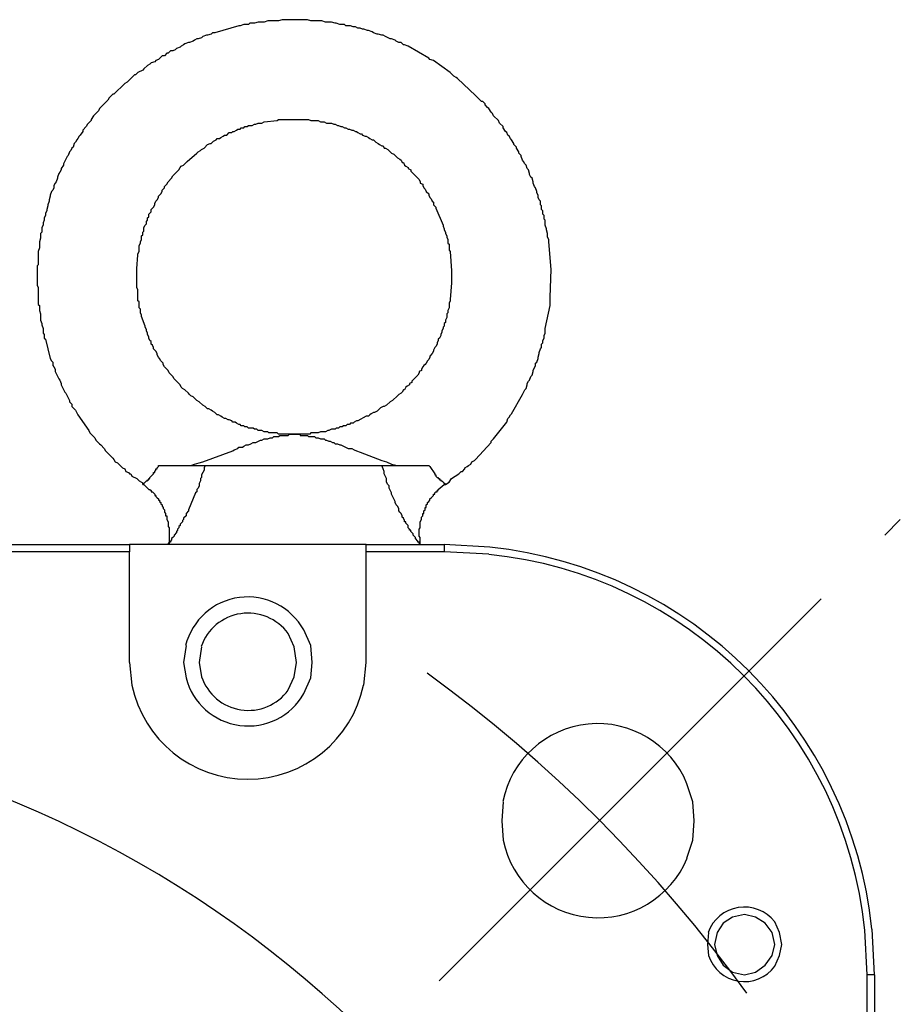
# Model space of a CAD drawing. Header units: millimetres. Extents: x 32176 to 34219, y 9943 to 11279.
# Tile 33 of 59: x 32510 to 32541, y 10368 to 10402. Entities that reach past the tile are written whole.
import ezdxf

# ---------------------------------------------------------------- set-up
doc = ezdxf.new("R2010")
doc.units = ezdxf.units.MM
doc.linetypes.add('CENTER2', pattern=[28.575, 19.05, -3.175, 3.175, -3.175])
doc.layers.add('Center', color=1, linetype='CENTER2')
doc.layers.add('Z_entity', color=7, linetype='Continuous')

msp = doc.modelspace()

# ---------------------------------------------------------------- linework, layer by layer
at = {"layer": 'Center'}
msp.add_line((32524.37, 10368.441), (32540.625, 10384.713), dxfattribs=at)
msp.add_arc((32494.28, 10338.355), 50.551, 35.9242, 54.078, dxfattribs=at)
at = {"layer": 'Z_entity', "color": 7}
for p, q in [((32517.303, 10402.126), (32516.456, 10401.872)), ((32517.345, 10402.126), (32517.303, 10402.126)), ((32517.472, 10402.169), (32517.345, 10402.126)), ((32517.642, 10402.169), (32517.472, 10402.169)), ((32517.684, 10402.211), (32517.642, 10402.169)), ((32517.853, 10402.211), (32517.684, 10402.211)), ((32517.981, 10402.253), (32517.853, 10402.211)), ((32518.192, 10402.253), (32517.981, 10402.253)), ((32518.319, 10402.296), (32518.192, 10402.253)), ((32518.701, 10402.296), (32518.319, 10402.296)), ((32518.828, 10402.338), (32518.701, 10402.296)), ((32519.717, 10402.338), (32518.828, 10402.338)), ((32519.844, 10402.296), (32519.717, 10402.338)), ((32520.226, 10402.296), (32519.844, 10402.296)), ((32520.353, 10402.253), (32520.226, 10402.296)), ((32520.565, 10402.253), (32520.353, 10402.253)), ((32520.692, 10402.211), (32520.565, 10402.253)), ((32520.734, 10402.211), (32520.692, 10402.211)), ((32520.861, 10402.169), (32520.734, 10402.211)), ((32521.03, 10402.169), (32520.861, 10402.169)), ((32521.073, 10402.126), (32521.03, 10402.169)), ((32521.242, 10402.126), (32521.073, 10402.126)), ((32521.327, 10402.084), (32521.242, 10402.126)), ((32521.412, 10402.084), (32521.327, 10402.084)), ((32521.496, 10402.041), (32521.412, 10402.084)), ((32516.032, 10401.745), (32515.99, 10401.703)), ((32516.159, 10401.787), (32516.032, 10401.745)), ((32516.201, 10401.787), (32516.159, 10401.787)), ((32516.329, 10401.83), (32516.201, 10401.787)), ((32516.371, 10401.872), (32516.329, 10401.83)), ((32516.456, 10401.872), (32516.371, 10401.872)), ((32521.581, 10402.041), (32521.496, 10402.041)), ((32521.666, 10401.999), (32521.581, 10402.041)), ((32521.708, 10401.999), (32521.666, 10401.999)), ((32521.835, 10401.957), (32521.708, 10401.999)), ((32521.878, 10401.957), (32521.835, 10401.957)), ((32522.005, 10401.914), (32521.878, 10401.957)), ((32522.047, 10401.872), (32522.005, 10401.914)), ((32522.174, 10401.83), (32522.047, 10401.872)), ((32522.217, 10401.83), (32522.174, 10401.83)), ((32522.344, 10401.787), (32522.217, 10401.83)), ((32522.386, 10401.787), (32522.344, 10401.787)), ((32522.471, 10401.745), (32522.386, 10401.787)), ((32522.64, 10401.66), (32522.471, 10401.745)), ((32515.27, 10401.406), (32515.227, 10401.364)), ((32515.354, 10401.448), (32515.27, 10401.406)), ((32515.397, 10401.491), (32515.354, 10401.448)), ((32515.524, 10401.533), (32515.397, 10401.491)), ((32515.566, 10401.533), (32515.524, 10401.533)), ((32515.693, 10401.576), (32515.566, 10401.533)), ((32515.735, 10401.618), (32515.693, 10401.576)), ((32515.82, 10401.66), (32515.735, 10401.618)), ((32515.863, 10401.66), (32515.82, 10401.66)), ((32515.99, 10401.703), (32515.863, 10401.66)), ((32522.683, 10401.66), (32522.64, 10401.66)), ((32522.81, 10401.618), (32522.683, 10401.66)), ((32522.852, 10401.576), (32522.81, 10401.618)), ((32522.937, 10401.533), (32522.852, 10401.576)), ((32523.021, 10401.533), (32522.937, 10401.533)), ((32523.106, 10401.448), (32523.021, 10401.533)), ((32523.148, 10401.448), (32523.106, 10401.448)), ((32523.276, 10401.406), (32523.148, 10401.448)), ((32523.996, 10400.982), (32523.276, 10401.406)), ((32514.592, 10401.067), (32514.465, 10400.94)), ((32514.676, 10401.067), (32514.592, 10401.067)), ((32514.761, 10401.152), (32514.676, 10401.067)), ((32514.804, 10401.152), (32514.761, 10401.152)), ((32514.888, 10401.237), (32514.804, 10401.152)), ((32514.973, 10401.237), (32514.888, 10401.237)), ((32515.058, 10401.279), (32514.973, 10401.237)), ((32515.1, 10401.321), (32515.058, 10401.279)), ((32515.227, 10401.364), (32515.1, 10401.321)), ((32514.083, 10400.728), (32513.956, 10400.601)), ((32514.168, 10400.771), (32514.083, 10400.728)), ((32514.211, 10400.813), (32514.168, 10400.771)), ((32514.338, 10400.855), (32514.211, 10400.813)), ((32514.38, 10400.898), (32514.338, 10400.855)), ((32514.465, 10400.94), (32514.38, 10400.898)), ((32524.038, 10400.94), (32523.996, 10400.982)), ((32524.165, 10400.898), (32524.038, 10400.94)), ((32524.758, 10400.474), (32524.165, 10400.898)), ((32513.617, 10400.389), (32513.533, 10400.305)), ((32513.66, 10400.389), (32513.617, 10400.389)), ((32513.745, 10400.474), (32513.66, 10400.389)), ((32513.914, 10400.559), (32513.745, 10400.474)), ((32513.956, 10400.601), (32513.914, 10400.559)), ((32524.885, 10400.347), (32524.758, 10400.474)), ((32524.97, 10400.305), (32524.885, 10400.347)), ((32513.279, 10400.093), (32512.897, 10399.712)), ((32513.363, 10400.135), (32513.279, 10400.093)), ((32513.49, 10400.262), (32513.363, 10400.135)), ((32513.533, 10400.305), (32513.49, 10400.262)), ((32525.012, 10400.262), (32524.97, 10400.305)), ((32525.648, 10399.669), (32525.012, 10400.262)), ((32512.855, 10399.712), (32512.728, 10399.585)), ((32512.897, 10399.712), (32512.855, 10399.712)), ((32525.86, 10399.458), (32525.648, 10399.669)), ((32512.686, 10399.5), (32512.389, 10399.203)), ((32512.728, 10399.585), (32512.686, 10399.5)), ((32525.902, 10399.458), (32525.86, 10399.458)), ((32525.987, 10399.373), (32525.902, 10399.458)), ((32525.987, 10399.33), (32525.987, 10399.373)), ((32526.071, 10399.246), (32525.987, 10399.33)), ((32512.177, 10398.949), (32512.093, 10398.822)), ((32512.347, 10399.119), (32512.177, 10398.949)), ((32512.389, 10399.203), (32512.347, 10399.119)), ((32526.114, 10399.203), (32526.071, 10399.246)), ((32526.198, 10399.076), (32526.114, 10399.203)), ((32526.241, 10399.034), (32526.198, 10399.076)), ((32526.283, 10398.949), (32526.241, 10399.034)), ((32526.453, 10398.78), (32526.283, 10398.949)), ((32511.965, 10398.653), (32511.923, 10398.568)), ((32512.093, 10398.78), (32511.965, 10398.653)), ((32512.093, 10398.822), (32512.093, 10398.78)), ((32517.599, 10398.568), (32517.642, 10398.61)), ((32517.642, 10398.61), (32517.769, 10398.61)), ((32517.769, 10398.61), (32517.853, 10398.653)), ((32517.853, 10398.653), (32517.896, 10398.653)), ((32517.896, 10398.653), (32517.981, 10398.695)), ((32517.981, 10398.695), (32518.108, 10398.695)), ((32518.108, 10398.695), (32518.192, 10398.737)), ((32518.192, 10398.737), (32518.658, 10398.78)), ((32518.658, 10398.78), (32518.701, 10398.822)), ((32518.701, 10398.822), (32518.785, 10398.822)), ((32518.785, 10398.822), (32519.294, 10398.822)), ((32519.294, 10398.822), (32519.76, 10398.822)), ((32519.76, 10398.822), (32519.844, 10398.78)), ((32519.844, 10398.78), (32520.099, 10398.78)), ((32520.099, 10398.78), (32520.183, 10398.737)), ((32520.183, 10398.737), (32520.31, 10398.737)), ((32520.31, 10398.737), (32520.395, 10398.695)), ((32520.395, 10398.695), (32520.565, 10398.695)), ((32520.565, 10398.695), (32520.649, 10398.653)), ((32520.649, 10398.653), (32520.692, 10398.653)), ((32520.692, 10398.653), (32520.776, 10398.61)), ((32520.776, 10398.61), (32520.819, 10398.61)), ((32520.819, 10398.61), (32520.903, 10398.568)), ((32526.495, 10398.695), (32526.453, 10398.78)), ((32526.622, 10398.568), (32526.495, 10398.695)), ((32511.711, 10398.271), (32511.669, 10398.229)), ((32511.796, 10398.399), (32511.711, 10398.271)), ((32511.923, 10398.568), (32511.796, 10398.441)), ((32511.796, 10398.441), (32511.796, 10398.399)), ((32516.752, 10398.229), (32516.794, 10398.271)), ((32516.794, 10398.271), (32516.879, 10398.271)), ((32516.879, 10398.271), (32516.964, 10398.356)), ((32516.964, 10398.356), (32517.049, 10398.356)), ((32517.049, 10398.356), (32517.091, 10398.399)), ((32517.091, 10398.399), (32517.133, 10398.399)), ((32517.133, 10398.399), (32517.218, 10398.441)), ((32517.218, 10398.441), (32517.26, 10398.483)), ((32517.26, 10398.483), (32517.345, 10398.483)), ((32517.345, 10398.483), (32517.388, 10398.526)), ((32517.388, 10398.526), (32517.472, 10398.526)), ((32517.472, 10398.526), (32517.515, 10398.568)), ((32517.515, 10398.568), (32517.599, 10398.568)), ((32520.903, 10398.568), (32520.946, 10398.568)), ((32520.946, 10398.568), (32521.03, 10398.526)), ((32521.03, 10398.526), (32521.073, 10398.526)), ((32521.073, 10398.526), (32521.158, 10398.483)), ((32521.158, 10398.483), (32521.2, 10398.483)), ((32521.2, 10398.483), (32521.285, 10398.441)), ((32521.285, 10398.441), (32521.327, 10398.441)), ((32521.327, 10398.441), (32521.412, 10398.399)), ((32521.412, 10398.399), (32521.454, 10398.399)), ((32521.454, 10398.399), (32521.496, 10398.356)), ((32521.496, 10398.356), (32521.581, 10398.314)), ((32521.581, 10398.314), (32521.624, 10398.314)), ((32521.624, 10398.314), (32521.666, 10398.271)), ((32521.666, 10398.271), (32521.751, 10398.229)), ((32526.622, 10398.526), (32526.622, 10398.568)), ((32526.707, 10398.399), (32526.622, 10398.526)), ((32526.749, 10398.356), (32526.707, 10398.399)), ((32526.791, 10398.271), (32526.749, 10398.356)), ((32526.834, 10398.229), (32526.791, 10398.271)), ((32511.499, 10397.975), (32511.457, 10397.848)), ((32511.542, 10398.017), (32511.499, 10397.975)), ((32511.584, 10398.102), (32511.542, 10398.017)), ((32511.627, 10398.144), (32511.584, 10398.102)), ((32511.669, 10398.229), (32511.627, 10398.144)), ((32516.074, 10397.805), (32516.201, 10397.933)), ((32516.201, 10397.933), (32516.286, 10397.975)), ((32516.286, 10397.975), (32516.329, 10397.975)), ((32516.329, 10397.975), (32516.413, 10398.06)), ((32516.413, 10398.06), (32516.498, 10398.102)), ((32516.498, 10398.102), (32516.54, 10398.144)), ((32516.54, 10398.144), (32516.625, 10398.144)), ((32516.625, 10398.144), (32516.667, 10398.187)), ((32516.667, 10398.187), (32516.752, 10398.229)), ((32521.751, 10398.229), (32521.793, 10398.229)), ((32521.793, 10398.229), (32521.878, 10398.187)), ((32521.878, 10398.187), (32521.92, 10398.144)), ((32521.92, 10398.144), (32522.005, 10398.102)), ((32522.005, 10398.102), (32522.047, 10398.102)), ((32522.047, 10398.102), (32522.132, 10398.017)), ((32522.132, 10398.017), (32522.217, 10397.975)), ((32522.217, 10397.975), (32522.259, 10397.933)), ((32522.259, 10397.933), (32522.344, 10397.89)), ((32526.876, 10398.144), (32526.834, 10398.229)), ((32526.919, 10398.102), (32526.876, 10398.144)), ((32527.003, 10397.975), (32526.919, 10398.102)), ((32527.003, 10397.933), (32527.003, 10397.975)), ((32527.088, 10397.848), (32527.003, 10397.933)), ((32511.33, 10397.678), (32511.288, 10397.551)), ((32511.372, 10397.721), (32511.33, 10397.678)), ((32511.415, 10397.805), (32511.372, 10397.721)), ((32511.457, 10397.848), (32511.415, 10397.805)), ((32515.481, 10397.34), (32515.82, 10397.636)), ((32515.82, 10397.636), (32515.863, 10397.678)), ((32515.863, 10397.678), (32515.947, 10397.721)), ((32515.947, 10397.721), (32515.99, 10397.763)), ((32515.99, 10397.763), (32516.074, 10397.805)), ((32522.344, 10397.89), (32522.386, 10397.89)), ((32522.386, 10397.89), (32522.428, 10397.805)), ((32522.428, 10397.805), (32522.471, 10397.805)), ((32522.471, 10397.805), (32522.555, 10397.763)), ((32522.555, 10397.763), (32522.683, 10397.636)), ((32522.683, 10397.636), (32522.767, 10397.594)), ((32522.767, 10397.594), (32522.81, 10397.551)), ((32527.088, 10397.805), (32527.088, 10397.848)), ((32527.173, 10397.678), (32527.088, 10397.805)), ((32527.173, 10397.636), (32527.173, 10397.678)), ((32527.257, 10397.551), (32527.173, 10397.636)), ((32511.118, 10397.212), (32511.034, 10397.085)), ((32511.245, 10397.509), (32511.118, 10397.255)), ((32511.118, 10397.255), (32511.118, 10397.212)), ((32511.288, 10397.551), (32511.245, 10397.509)), ((32515.27, 10397.17), (32515.354, 10397.212)), ((32515.354, 10397.212), (32515.481, 10397.34)), ((32522.81, 10397.551), (32522.894, 10397.467)), ((32522.894, 10397.467), (32522.979, 10397.424)), ((32522.979, 10397.424), (32523.021, 10397.382)), ((32523.021, 10397.382), (32523.064, 10397.297)), ((32523.064, 10397.297), (32523.106, 10397.297)), ((32523.106, 10397.297), (32523.148, 10397.212)), ((32523.148, 10397.212), (32523.191, 10397.17)), ((32527.257, 10397.509), (32527.257, 10397.551)), ((32527.3, 10397.382), (32527.257, 10397.509)), ((32527.342, 10397.34), (32527.3, 10397.382)), ((32527.384, 10397.255), (32527.342, 10397.34)), ((32527.427, 10397.212), (32527.384, 10397.255)), ((32527.469, 10397.085), (32527.427, 10397.212)), ((32510.949, 10396.916), (32510.906, 10396.789)), ((32510.991, 10396.958), (32510.949, 10396.916)), ((32511.034, 10397.043), (32510.991, 10396.958)), ((32511.034, 10397.085), (32511.034, 10397.043)), ((32514.973, 10396.831), (32515.015, 10396.874)), ((32515.015, 10396.874), (32515.185, 10397.043)), ((32515.185, 10397.043), (32515.227, 10397.128)), ((32515.227, 10397.128), (32515.27, 10397.17)), ((32523.191, 10397.17), (32523.276, 10397.128)), ((32523.276, 10397.128), (32523.276, 10397.085)), ((32523.276, 10397.085), (32523.36, 10397.043)), ((32523.36, 10397.043), (32523.36, 10397.001)), ((32523.36, 10397.001), (32523.445, 10396.916)), ((32523.445, 10396.916), (32523.487, 10396.874)), ((32523.487, 10396.874), (32523.657, 10396.704)), ((32527.512, 10397.043), (32527.469, 10397.085)), ((32527.554, 10396.916), (32527.512, 10397.043)), ((32527.554, 10396.874), (32527.554, 10396.916)), ((32527.596, 10396.789), (32527.554, 10396.874)), ((32510.822, 10396.577), (32510.779, 10396.492)), ((32510.864, 10396.619), (32510.822, 10396.577)), ((32510.906, 10396.746), (32510.864, 10396.619)), ((32510.906, 10396.789), (32510.906, 10396.746)), ((32514.719, 10396.492), (32514.761, 10396.535)), ((32514.761, 10396.535), (32514.804, 10396.619)), ((32514.804, 10396.619), (32514.931, 10396.746)), ((32514.931, 10396.746), (32514.973, 10396.831)), ((32523.657, 10396.704), (32523.699, 10396.619)), ((32523.699, 10396.619), (32523.699, 10396.577)), ((32523.699, 10396.577), (32523.784, 10396.535)), ((32523.784, 10396.535), (32523.784, 10396.492)), ((32527.639, 10396.746), (32527.596, 10396.789)), ((32527.681, 10396.619), (32527.639, 10396.746)), ((32527.681, 10396.577), (32527.681, 10396.619)), ((32527.723, 10396.45), (32527.681, 10396.577)), ((32510.695, 10396.281), (32510.652, 10396.153)), ((32510.737, 10396.323), (32510.695, 10396.281)), ((32510.779, 10396.408), (32510.737, 10396.323)), ((32510.779, 10396.492), (32510.779, 10396.408)), ((32514.507, 10396.153), (32514.549, 10396.196)), ((32514.549, 10396.196), (32514.592, 10396.281)), ((32514.592, 10396.323), (32514.676, 10396.408)), ((32514.592, 10396.281), (32514.592, 10396.323)), ((32514.676, 10396.45), (32514.719, 10396.492)), ((32514.676, 10396.408), (32514.676, 10396.45)), ((32523.784, 10396.492), (32523.826, 10396.408)), ((32523.826, 10396.408), (32523.869, 10396.365)), ((32523.869, 10396.365), (32523.911, 10396.281)), ((32523.911, 10396.281), (32523.996, 10396.196)), ((32523.996, 10396.196), (32523.996, 10396.153)), ((32527.766, 10396.408), (32527.723, 10396.45)), ((32527.808, 10396.281), (32527.766, 10396.408)), ((32527.808, 10396.238), (32527.808, 10396.281)), ((32527.85, 10396.153), (32527.808, 10396.238)), ((32510.61, 10395.942), (32510.568, 10395.815)), ((32510.652, 10396.111), (32510.61, 10395.984)), ((32510.61, 10395.984), (32510.61, 10395.942)), ((32510.652, 10396.153), (32510.652, 10396.111)), ((32514.338, 10395.857), (32514.38, 10395.942)), ((32514.338, 10395.815), (32514.338, 10395.857)), ((32514.38, 10395.942), (32514.422, 10395.984)), ((32514.422, 10395.984), (32514.465, 10396.069)), ((32514.465, 10396.111), (32514.507, 10396.153)), ((32514.465, 10396.069), (32514.465, 10396.111)), ((32523.996, 10396.153), (32524.038, 10396.069)), ((32524.038, 10396.069), (32524.08, 10396.026)), ((32524.08, 10396.026), (32524.123, 10395.942)), ((32524.123, 10395.942), (32524.165, 10395.899)), ((32524.165, 10395.899), (32524.165, 10395.815)), ((32527.85, 10396.069), (32527.85, 10396.153)), ((32527.893, 10395.984), (32527.85, 10396.069)), ((32527.935, 10395.942), (32527.893, 10395.984)), ((32527.935, 10395.815), (32527.935, 10395.942)), ((32510.525, 10395.603), (32510.483, 10395.518)), ((32510.483, 10395.518), (32510.483, 10395.433)), ((32510.568, 10395.772), (32510.525, 10395.645)), ((32510.525, 10395.645), (32510.525, 10395.603)), ((32510.568, 10395.815), (32510.568, 10395.772)), ((32514.126, 10395.476), (32514.211, 10395.56)), ((32514.126, 10395.391), (32514.126, 10395.476)), ((32514.211, 10395.645), (32514.295, 10395.73)), ((32514.211, 10395.56), (32514.211, 10395.645)), ((32514.295, 10395.73), (32514.338, 10395.815)), ((32524.165, 10395.815), (32524.25, 10395.73)), ((32524.25, 10395.73), (32524.25, 10395.687)), ((32524.25, 10395.687), (32524.504, 10395.094)), ((32527.978, 10395.772), (32527.935, 10395.815)), ((32527.978, 10395.645), (32527.978, 10395.772)), ((32528.02, 10395.603), (32527.978, 10395.645)), ((32528.02, 10395.476), (32528.02, 10395.603)), ((32528.062, 10395.433), (32528.02, 10395.476)), ((32510.44, 10395.264), (32510.398, 10395.179)), ((32510.398, 10395.179), (32510.398, 10395.094)), ((32510.483, 10395.433), (32510.44, 10395.349)), ((32510.44, 10395.349), (32510.44, 10395.264)), ((32513.999, 10395.094), (32514.041, 10395.137)), ((32514.041, 10395.222), (32514.083, 10395.264)), ((32514.041, 10395.137), (32514.041, 10395.222)), ((32514.083, 10395.349), (32514.126, 10395.391)), ((32514.083, 10395.264), (32514.083, 10395.349)), ((32528.062, 10395.306), (32528.062, 10395.433)), ((32528.105, 10395.264), (32528.062, 10395.306)), ((32528.105, 10395.094), (32528.105, 10395.264)), ((32510.356, 10394.84), (32510.313, 10394.798)), ((32510.313, 10394.798), (32510.313, 10394.628)), ((32510.398, 10395.094), (32510.356, 10395.01)), ((32510.356, 10395.01), (32510.356, 10394.84)), ((32513.914, 10394.84), (32513.956, 10394.883)), ((32513.914, 10394.756), (32513.914, 10394.84)), ((32513.956, 10395.01), (32513.999, 10395.094)), ((32513.956, 10394.883), (32513.956, 10395.01)), ((32524.504, 10395.094), (32524.504, 10395.052)), ((32524.504, 10395.052), (32524.546, 10394.967)), ((32524.546, 10394.967), (32524.546, 10394.925)), ((32524.546, 10394.925), (32524.589, 10394.84)), ((32524.589, 10394.84), (32524.589, 10394.798)), ((32524.589, 10394.798), (32524.631, 10394.713)), ((32528.147, 10394.967), (32528.105, 10395.094)), ((32528.147, 10394.925), (32528.147, 10394.967)), ((32528.189, 10394.798), (32528.147, 10394.925)), ((32528.189, 10394.671), (32528.189, 10394.798)), ((32510.313, 10394.628), (32510.271, 10394.501)), ((32510.271, 10394.501), (32510.271, 10394.29)), ((32513.787, 10394.374), (32513.829, 10394.459)), ((32513.829, 10394.501), (32513.872, 10394.586)), ((32513.829, 10394.459), (32513.829, 10394.501)), ((32513.872, 10394.713), (32513.914, 10394.756)), ((32513.872, 10394.586), (32513.872, 10394.713)), ((32524.631, 10394.713), (32524.631, 10394.671)), ((32524.631, 10394.671), (32524.673, 10394.586)), ((32524.673, 10394.586), (32524.673, 10394.459)), ((32524.673, 10394.459), (32524.716, 10394.417)), ((32528.232, 10394.586), (32528.189, 10394.671)), ((32528.232, 10394.501), (32528.232, 10394.586)), ((32528.316, 10393.527), (32528.232, 10394.501)), ((32510.271, 10394.29), (32510.229, 10394.163)), ((32510.229, 10394.163), (32510.229, 10393.697)), ((32513.745, 10394.078), (32513.787, 10394.163)), ((32513.787, 10394.163), (32513.787, 10394.374)), ((32524.716, 10394.417), (32524.716, 10394.205)), ((32524.716, 10394.205), (32524.758, 10394.163)), ((32524.758, 10394.163), (32524.801, 10393.485)), ((32513.702, 10393.569), (32513.745, 10394.035)), ((32513.745, 10394.035), (32513.745, 10394.078)), ((32510.229, 10393.697), (32510.186, 10393.654)), ((32510.186, 10393.654), (32510.186, 10393.273)), ((32513.702, 10393.273), (32513.702, 10393.569)), ((32524.801, 10393.485), (32524.801, 10393.061)), ((32528.274, 10392.553), (32528.316, 10393.527)), ((32510.186, 10393.273), (32510.186, 10392.976)), ((32513.702, 10392.892), (32513.702, 10393.273)), ((32524.801, 10393.061), (32524.758, 10392.468)), ((32510.186, 10392.976), (32510.229, 10392.892)), ((32510.229, 10392.892), (32510.229, 10392.299)), ((32513.745, 10392.807), (32513.702, 10392.892)), ((32513.745, 10392.51), (32513.745, 10392.807)), ((32513.745, 10392.426), (32513.745, 10392.51)), ((32513.787, 10392.383), (32513.745, 10392.426)), ((32513.787, 10392.172), (32513.787, 10392.383)), ((32524.758, 10392.426), (32524.716, 10392.341)), ((32524.758, 10392.468), (32524.758, 10392.426)), ((32528.274, 10392.256), (32528.274, 10392.553)), ((32510.229, 10392.299), (32510.271, 10392.256)), ((32510.271, 10392.256), (32510.271, 10392.087)), ((32510.271, 10392.087), (32510.313, 10391.96)), ((32513.829, 10392.129), (32513.787, 10392.172)), ((32513.829, 10392.002), (32513.829, 10392.129)), ((32513.872, 10391.917), (32513.829, 10392.002)), ((32524.673, 10392.002), (32524.631, 10391.96)), ((32524.716, 10392.172), (32524.673, 10392.087)), ((32524.673, 10392.087), (32524.673, 10392.002)), ((32524.716, 10392.341), (32524.716, 10392.172)), ((32528.105, 10391.451), (32528.274, 10392.256)), ((32510.313, 10391.96), (32510.313, 10391.748)), ((32510.313, 10391.748), (32510.356, 10391.621)), ((32513.872, 10391.875), (32513.872, 10391.917)), ((32513.999, 10391.536), (32513.872, 10391.875)), ((32524.589, 10391.663), (32524.546, 10391.621)), ((32524.631, 10391.833), (32524.589, 10391.748)), ((32524.589, 10391.748), (32524.589, 10391.663)), ((32524.631, 10391.96), (32524.631, 10391.833)), ((32510.356, 10391.621), (32510.356, 10391.579)), ((32510.356, 10391.579), (32510.398, 10391.451)), ((32510.398, 10391.451), (32510.398, 10391.282)), ((32513.999, 10391.494), (32513.999, 10391.536)), ((32514.041, 10391.409), (32513.999, 10391.494)), ((32514.041, 10391.367), (32514.041, 10391.409)), ((32514.083, 10391.282), (32514.041, 10391.367)), ((32524.462, 10391.324), (32524.419, 10391.24)), ((32524.504, 10391.451), (32524.462, 10391.367)), ((32524.462, 10391.367), (32524.462, 10391.324)), ((32524.546, 10391.536), (32524.504, 10391.494)), ((32524.504, 10391.494), (32524.504, 10391.451)), ((32524.546, 10391.621), (32524.546, 10391.536)), ((32528.105, 10391.282), (32528.105, 10391.451)), ((32510.398, 10391.282), (32510.44, 10391.24)), ((32510.44, 10391.24), (32510.44, 10391.113)), ((32510.44, 10391.113), (32510.483, 10391.07)), ((32510.483, 10391.07), (32510.652, 10390.392)), ((32514.083, 10391.24), (32514.083, 10391.282)), ((32514.126, 10391.155), (32514.083, 10391.24)), ((32514.126, 10391.113), (32514.126, 10391.155)), ((32514.168, 10391.028), (32514.126, 10391.113)), ((32514.211, 10390.986), (32514.168, 10391.028)), ((32514.211, 10390.901), (32514.211, 10390.986)), ((32524.335, 10391.028), (32524.292, 10390.943)), ((32524.377, 10391.113), (32524.335, 10391.07)), ((32524.335, 10391.07), (32524.335, 10391.028)), ((32524.419, 10391.197), (32524.377, 10391.113)), ((32524.419, 10391.24), (32524.419, 10391.197)), ((32528.02, 10391.028), (32528.062, 10391.113)), ((32528.02, 10390.943), (32528.02, 10391.028)), ((32528.062, 10391.197), (32528.105, 10391.282)), ((32528.062, 10391.113), (32528.062, 10391.197)), ((32514.253, 10390.858), (32514.211, 10390.901)), ((32514.295, 10390.774), (32514.253, 10390.858)), ((32514.295, 10390.731), (32514.295, 10390.774)), ((32514.38, 10390.647), (32514.295, 10390.731)), ((32514.422, 10390.562), (32514.38, 10390.647)), ((32524.165, 10390.647), (32524.123, 10390.562)), ((32524.207, 10390.774), (32524.165, 10390.689)), ((32524.165, 10390.689), (32524.165, 10390.647)), ((32524.25, 10390.816), (32524.207, 10390.774)), ((32524.292, 10390.901), (32524.25, 10390.816)), ((32524.292, 10390.943), (32524.292, 10390.901)), ((32527.893, 10390.604), (32527.935, 10390.731)), ((32527.935, 10390.731), (32527.978, 10390.774)), ((32527.978, 10390.901), (32528.02, 10390.943)), ((32527.978, 10390.774), (32527.978, 10390.901)), ((32510.652, 10390.392), (32510.695, 10390.308)), ((32510.695, 10390.308), (32510.737, 10390.265)), ((32510.737, 10390.265), (32510.737, 10390.138)), ((32514.422, 10390.52), (32514.422, 10390.562)), ((32514.465, 10390.435), (32514.422, 10390.52)), ((32514.507, 10390.392), (32514.465, 10390.435)), ((32514.549, 10390.308), (32514.507, 10390.392)), ((32514.634, 10390.223), (32514.549, 10390.308)), ((32523.953, 10390.308), (32523.911, 10390.223)), ((32523.996, 10390.35), (32523.953, 10390.308)), ((32524.038, 10390.435), (32523.996, 10390.35)), ((32524.123, 10390.562), (32524.038, 10390.477)), ((32524.038, 10390.477), (32524.038, 10390.435)), ((32527.766, 10390.223), (32527.808, 10390.265)), ((32527.808, 10390.265), (32527.85, 10390.392)), ((32527.85, 10390.435), (32527.893, 10390.562)), ((32527.85, 10390.392), (32527.85, 10390.435)), ((32527.893, 10390.562), (32527.893, 10390.604)), ((32510.737, 10390.138), (32510.779, 10390.096)), ((32510.779, 10390.096), (32510.822, 10390.011)), ((32510.822, 10390.011), (32510.822, 10389.927)), ((32510.822, 10389.927), (32510.949, 10389.672)), ((32514.634, 10390.181), (32514.634, 10390.223)), ((32514.676, 10390.096), (32514.634, 10390.181)), ((32514.804, 10389.969), (32514.676, 10390.096)), ((32514.846, 10389.884), (32514.804, 10389.969)), ((32523.742, 10389.969), (32523.657, 10389.927)), ((32523.657, 10389.927), (32523.657, 10389.884)), ((32523.784, 10390.096), (32523.742, 10390.011)), ((32523.742, 10390.011), (32523.742, 10389.969)), ((32523.826, 10390.138), (32523.784, 10390.096)), ((32523.869, 10390.181), (32523.826, 10390.138)), ((32523.911, 10390.223), (32523.869, 10390.181)), ((32527.639, 10389.799), (32527.681, 10389.927)), ((32527.681, 10389.969), (32527.766, 10390.138)), ((32527.681, 10389.927), (32527.681, 10389.969)), ((32527.766, 10390.138), (32527.766, 10390.223)), ((32510.949, 10389.672), (32510.991, 10389.63)), ((32510.991, 10389.63), (32511.034, 10389.503)), ((32514.973, 10389.757), (32514.846, 10389.884)), ((32515.015, 10389.672), (32514.973, 10389.757)), ((32515.227, 10389.461), (32515.015, 10389.672)), ((32523.487, 10389.672), (32523.403, 10389.588)), ((32523.403, 10389.588), (32523.403, 10389.545)), ((32523.53, 10389.715), (32523.487, 10389.672)), ((32523.614, 10389.799), (32523.53, 10389.715)), ((32523.657, 10389.884), (32523.614, 10389.799)), ((32527.469, 10389.503), (32527.512, 10389.588)), ((32527.512, 10389.588), (32527.554, 10389.63)), ((32527.554, 10389.63), (32527.596, 10389.757)), ((32527.596, 10389.757), (32527.639, 10389.799)), ((32511.034, 10389.503), (32511.034, 10389.461)), ((32511.034, 10389.461), (32511.161, 10389.206)), ((32515.27, 10389.376), (32515.227, 10389.461)), ((32515.312, 10389.333), (32515.27, 10389.376)), ((32515.397, 10389.291), (32515.312, 10389.333)), ((32515.524, 10389.164), (32515.397, 10389.291)), ((32523.106, 10389.291), (32523.064, 10389.206)), ((32523.148, 10389.291), (32523.106, 10389.291)), ((32523.191, 10389.376), (32523.148, 10389.291)), ((32523.233, 10389.418), (32523.191, 10389.376)), ((32523.318, 10389.461), (32523.233, 10389.418)), ((32523.403, 10389.545), (32523.318, 10389.503)), ((32523.318, 10389.503), (32523.318, 10389.461)), ((32527.3, 10389.122), (32527.384, 10389.291)), ((32527.384, 10389.291), (32527.427, 10389.333)), ((32527.427, 10389.333), (32527.469, 10389.461)), ((32527.469, 10389.461), (32527.469, 10389.503)), ((32511.161, 10389.206), (32511.203, 10389.164)), ((32511.203, 10389.164), (32511.33, 10388.91)), ((32511.33, 10388.91), (32511.33, 10388.868)), ((32515.566, 10389.122), (32515.524, 10389.164)), ((32515.608, 10389.079), (32515.566, 10389.122)), ((32515.693, 10389.037), (32515.608, 10389.079)), ((32515.82, 10388.91), (32515.693, 10389.037)), ((32515.905, 10388.868), (32515.82, 10388.91)), ((32522.725, 10388.91), (32522.64, 10388.868)), ((32522.894, 10389.079), (32522.725, 10388.91)), ((32522.937, 10389.122), (32522.894, 10389.079)), ((32523.021, 10389.164), (32522.937, 10389.122)), ((32523.064, 10389.206), (32523.021, 10389.164)), ((32526.919, 10388.444), (32527.3, 10389.122)), ((32511.33, 10388.868), (32511.415, 10388.783)), ((32511.415, 10388.783), (32511.415, 10388.698)), ((32511.415, 10388.698), (32511.542, 10388.571)), ((32511.542, 10388.571), (32511.627, 10388.402)), ((32516.032, 10388.74), (32515.905, 10388.868)), ((32516.117, 10388.698), (32516.032, 10388.74)), ((32516.159, 10388.656), (32516.117, 10388.698)), ((32516.201, 10388.613), (32516.159, 10388.656)), ((32516.244, 10388.613), (32516.201, 10388.613)), ((32516.329, 10388.571), (32516.244, 10388.613)), ((32516.371, 10388.529), (32516.329, 10388.571)), ((32516.456, 10388.486), (32516.371, 10388.529)), ((32522.174, 10388.529), (32522.089, 10388.486)), ((32522.259, 10388.613), (32522.174, 10388.529)), ((32522.301, 10388.656), (32522.259, 10388.613)), ((32522.386, 10388.698), (32522.301, 10388.656)), ((32522.428, 10388.698), (32522.386, 10388.698)), ((32522.513, 10388.74), (32522.428, 10388.698)), ((32522.64, 10388.868), (32522.513, 10388.74)), ((32511.627, 10388.402), (32512.008, 10387.851)), ((32516.54, 10388.402), (32516.456, 10388.486)), ((32516.583, 10388.402), (32516.54, 10388.402)), ((32516.667, 10388.359), (32516.583, 10388.402)), ((32516.71, 10388.317), (32516.667, 10388.359)), ((32516.794, 10388.274), (32516.71, 10388.317)), ((32516.837, 10388.274), (32516.794, 10388.274)), ((32516.922, 10388.232), (32516.837, 10388.274)), ((32516.964, 10388.232), (32516.922, 10388.232)), ((32517.049, 10388.19), (32516.964, 10388.232)), ((32517.091, 10388.147), (32517.049, 10388.19)), ((32521.454, 10388.19), (32521.369, 10388.147)), ((32521.496, 10388.19), (32521.454, 10388.19)), ((32521.793, 10388.359), (32521.496, 10388.19)), ((32521.878, 10388.359), (32521.793, 10388.359)), ((32521.92, 10388.402), (32521.878, 10388.359)), ((32521.962, 10388.444), (32521.92, 10388.402)), ((32522.047, 10388.486), (32521.962, 10388.444)), ((32522.089, 10388.486), (32522.047, 10388.486)), ((32526.749, 10388.147), (32526.791, 10388.274)), ((32526.791, 10388.274), (32526.834, 10388.317)), ((32526.834, 10388.317), (32526.876, 10388.402)), ((32526.876, 10388.402), (32526.919, 10388.444)), ((32512.008, 10387.851), (32512.05, 10387.766)), ((32517.176, 10388.147), (32517.091, 10388.147)), ((32517.218, 10388.105), (32517.176, 10388.147)), ((32517.303, 10388.063), (32517.218, 10388.105)), ((32517.345, 10388.063), (32517.303, 10388.063)), ((32517.388, 10388.02), (32517.345, 10388.063)), ((32517.472, 10388.02), (32517.388, 10388.02)), ((32517.515, 10387.978), (32517.472, 10388.02)), ((32517.599, 10387.978), (32517.515, 10387.978)), ((32517.642, 10387.936), (32517.599, 10387.978)), ((32517.811, 10387.936), (32517.642, 10387.936)), ((32517.853, 10387.893), (32517.811, 10387.936)), ((32517.938, 10387.893), (32517.853, 10387.893)), ((32517.981, 10387.851), (32517.938, 10387.893)), ((32518.108, 10387.851), (32517.981, 10387.851)), ((32518.192, 10387.809), (32518.108, 10387.851)), ((32520.437, 10387.851), (32520.353, 10387.809)), ((32520.48, 10387.851), (32520.437, 10387.851)), ((32520.565, 10387.893), (32520.48, 10387.851)), ((32520.692, 10387.893), (32520.565, 10387.893)), ((32520.734, 10387.936), (32520.692, 10387.893)), ((32520.819, 10387.936), (32520.734, 10387.936)), ((32520.861, 10387.978), (32520.819, 10387.936)), ((32520.946, 10387.978), (32520.861, 10387.978)), ((32520.988, 10388.02), (32520.946, 10387.978)), ((32521.073, 10388.02), (32520.988, 10388.02)), ((32521.115, 10388.063), (32521.073, 10388.02)), ((32521.2, 10388.063), (32521.115, 10388.063)), ((32521.242, 10388.105), (32521.2, 10388.063)), ((32521.327, 10388.105), (32521.242, 10388.105)), ((32521.369, 10388.147), (32521.327, 10388.105)), ((32526.283, 10387.554), (32526.749, 10388.147)), ((32512.05, 10387.766), (32512.22, 10387.597)), ((32512.22, 10387.597), (32512.262, 10387.512)), ((32512.262, 10387.512), (32512.389, 10387.385)), ((32517.896, 10387.427), (32518.065, 10387.512)), ((32518.065, 10387.512), (32518.108, 10387.512)), ((32518.108, 10387.512), (32518.192, 10387.554)), ((32518.319, 10387.809), (32518.192, 10387.809)), ((32518.192, 10387.554), (32518.319, 10387.554)), ((32518.362, 10387.766), (32518.319, 10387.809)), ((32518.319, 10387.554), (32518.404, 10387.597)), ((32518.658, 10387.766), (32518.362, 10387.766)), ((32518.404, 10387.597), (32518.489, 10387.597)), ((32518.489, 10387.597), (32518.531, 10387.639)), ((32518.531, 10387.639), (32518.701, 10387.639)), ((32518.701, 10387.724), (32518.658, 10387.766)), ((32519.209, 10387.724), (32518.701, 10387.724)), ((32518.701, 10387.639), (32518.743, 10387.681)), ((32518.743, 10387.681), (32519.04, 10387.681)), ((32519.04, 10387.681), (32519.082, 10387.724)), ((32519.082, 10387.724), (32519.463, 10387.724)), ((32519.294, 10387.724), (32519.209, 10387.724)), ((32519.802, 10387.724), (32519.294, 10387.724)), ((32519.463, 10387.724), (32519.463, 10387.681)), ((32519.463, 10387.681), (32519.717, 10387.681)), ((32519.717, 10387.681), (32519.76, 10387.639)), ((32519.76, 10387.639), (32519.971, 10387.639)), ((32519.844, 10387.766), (32519.802, 10387.724)), ((32520.099, 10387.766), (32519.844, 10387.766)), ((32519.971, 10387.639), (32520.014, 10387.597)), ((32520.014, 10387.597), (32520.099, 10387.597)), ((32520.183, 10387.809), (32520.099, 10387.766)), ((32520.099, 10387.597), (32520.183, 10387.554)), ((32520.353, 10387.809), (32520.183, 10387.809)), ((32520.183, 10387.554), (32520.31, 10387.554)), ((32520.31, 10387.554), (32520.353, 10387.512)), ((32520.353, 10387.512), (32520.395, 10387.512)), ((32520.395, 10387.512), (32520.48, 10387.47)), ((32526.198, 10387.47), (32526.283, 10387.554)), ((32512.389, 10387.385), (32512.431, 10387.343)), ((32512.431, 10387.343), (32512.558, 10387.215)), ((32512.558, 10387.215), (32512.601, 10387.131)), ((32517.091, 10387.131), (32517.133, 10387.173)), ((32517.133, 10387.173), (32517.26, 10387.215)), ((32517.26, 10387.215), (32517.303, 10387.258)), ((32517.303, 10387.258), (32517.43, 10387.258)), ((32517.43, 10387.258), (32517.472, 10387.3)), ((32517.472, 10387.3), (32517.557, 10387.343)), ((32517.557, 10387.343), (32517.642, 10387.343)), ((32517.642, 10387.343), (32517.726, 10387.385)), ((32517.726, 10387.385), (32517.811, 10387.427)), ((32517.811, 10387.427), (32517.896, 10387.427)), ((32520.48, 10387.47), (32520.522, 10387.47)), ((32520.522, 10387.47), (32520.607, 10387.427)), ((32520.607, 10387.427), (32520.649, 10387.427)), ((32520.649, 10387.427), (32520.692, 10387.385)), ((32520.692, 10387.385), (32520.776, 10387.385)), ((32520.776, 10387.385), (32520.861, 10387.343)), ((32520.861, 10387.343), (32520.903, 10387.343)), ((32520.903, 10387.343), (32521.158, 10387.215)), ((32521.158, 10387.215), (32521.285, 10387.215)), ((32521.285, 10387.215), (32521.369, 10387.173)), ((32521.369, 10387.173), (32521.454, 10387.131)), ((32525.648, 10386.834), (32526.198, 10387.427)), ((32526.198, 10387.427), (32526.198, 10387.47)), ((32512.601, 10387.131), (32512.855, 10386.877)), ((32512.855, 10386.877), (32512.897, 10386.834)), ((32512.897, 10386.834), (32512.94, 10386.75)), ((32516.032, 10386.75), (32517.091, 10387.131)), ((32521.454, 10387.131), (32521.581, 10387.088)), ((32521.581, 10387.088), (32522.344, 10386.792)), ((32522.344, 10386.792), (32522.513, 10386.75)), ((32525.521, 10386.75), (32525.605, 10386.792)), ((32525.605, 10386.792), (32525.648, 10386.834)), ((32512.94, 10386.75), (32513.024, 10386.707)), ((32513.024, 10386.707), (32513.194, 10386.538)), ((32513.194, 10386.538), (32513.279, 10386.495)), ((32513.279, 10386.495), (32513.321, 10386.411)), ((32514.338, 10386.411), (32514.38, 10386.453)), ((32514.38, 10386.453), (32514.38, 10386.495)), ((32514.38, 10386.495), (32514.422, 10386.495)), ((32514.422, 10386.538), (32514.465, 10386.58)), ((32514.422, 10386.495), (32514.422, 10386.538)), ((32514.465, 10386.58), (32514.465, 10386.622)), ((32514.465, 10386.622), (32516.117, 10386.622)), ((32515.608, 10386.622), (32515.735, 10386.665)), ((32515.735, 10386.665), (32515.905, 10386.707)), ((32515.905, 10386.707), (32516.032, 10386.75)), ((32516.074, 10386.453), (32515.99, 10386.284)), ((32516.117, 10386.622), (32516.074, 10386.538)), ((32516.074, 10386.538), (32516.074, 10386.453)), ((32516.117, 10386.622), (32522.344, 10386.622)), ((32522.344, 10386.622), (32523.996, 10386.622)), ((32522.386, 10386.495), (32522.344, 10386.622)), ((32522.428, 10386.411), (32522.386, 10386.495)), ((32522.513, 10386.75), (32522.683, 10386.665)), ((32522.683, 10386.665), (32522.894, 10386.622)), ((32523.996, 10386.622), (32524.038, 10386.58)), ((32524.038, 10386.58), (32524.207, 10386.326)), ((32525.182, 10386.411), (32525.266, 10386.495)), ((32525.266, 10386.538), (32525.351, 10386.58)), ((32525.266, 10386.495), (32525.266, 10386.538)), ((32525.351, 10386.58), (32525.394, 10386.622)), ((32525.394, 10386.622), (32525.478, 10386.665)), ((32525.478, 10386.665), (32525.521, 10386.75)), ((32513.321, 10386.411), (32513.406, 10386.368)), ((32513.406, 10386.368), (32513.448, 10386.326)), ((32513.448, 10386.326), (32513.49, 10386.326)), ((32513.49, 10386.326), (32513.533, 10386.241)), ((32513.533, 10386.241), (32513.702, 10386.156)), ((32513.702, 10386.156), (32513.787, 10386.072)), ((32514.083, 10386.072), (32514.083, 10386.114)), ((32514.083, 10386.114), (32514.126, 10386.114)), ((32514.126, 10386.114), (32514.126, 10386.156)), ((32514.126, 10386.156), (32514.168, 10386.156)), ((32514.168, 10386.199), (32514.295, 10386.326)), ((32514.168, 10386.156), (32514.168, 10386.199)), ((32514.295, 10386.326), (32514.295, 10386.368)), ((32514.295, 10386.368), (32514.338, 10386.368)), ((32514.338, 10386.368), (32514.338, 10386.411)), ((32515.99, 10386.199), (32515.947, 10386.156)), ((32515.947, 10386.156), (32515.947, 10386.072)), ((32515.99, 10386.284), (32515.99, 10386.199)), ((32522.428, 10386.326), (32522.428, 10386.411)), ((32522.513, 10386.156), (32522.428, 10386.326)), ((32522.513, 10386.029), (32522.513, 10386.156)), ((32524.207, 10386.326), (32524.207, 10386.284)), ((32524.207, 10386.284), (32524.25, 10386.284)), ((32524.25, 10386.284), (32524.25, 10386.241)), ((32524.25, 10386.241), (32524.292, 10386.199)), ((32524.292, 10386.199), (32524.335, 10386.199)), ((32524.335, 10386.199), (32524.335, 10386.156)), ((32524.335, 10386.156), (32524.377, 10386.156)), ((32524.377, 10386.156), (32524.377, 10386.114)), ((32524.377, 10386.114), (32524.419, 10386.114)), ((32524.419, 10386.114), (32524.419, 10386.072)), ((32524.716, 10386.029), (32524.801, 10386.156)), ((32524.801, 10386.156), (32525.055, 10386.326)), ((32525.055, 10386.326), (32525.139, 10386.411)), ((32525.139, 10386.411), (32525.182, 10386.411)), ((32513.787, 10386.072), (32513.872, 10386.029)), ((32513.872, 10386.029), (32513.956, 10385.987)), ((32513.956, 10385.987), (32513.914, 10385.945)), ((32513.914, 10385.945), (32513.914, 10385.987)), ((32513.914, 10385.987), (32513.956, 10385.987)), ((32513.914, 10385.945), (32513.956, 10385.945)), ((32513.956, 10385.987), (32514.041, 10386.072)), ((32513.956, 10385.945), (32514.126, 10385.775)), ((32514.041, 10386.072), (32514.083, 10386.072)), ((32514.126, 10385.775), (32514.168, 10385.775)), ((32514.168, 10385.775), (32514.211, 10385.733)), ((32515.863, 10385.818), (32515.82, 10385.775)), ((32515.82, 10385.775), (32515.82, 10385.691)), ((32515.905, 10385.902), (32515.863, 10385.818)), ((32515.947, 10386.072), (32515.905, 10385.987)), ((32515.905, 10385.987), (32515.905, 10385.902)), ((32522.555, 10385.945), (32522.513, 10386.029)), ((32522.598, 10385.902), (32522.555, 10385.945)), ((32522.598, 10385.818), (32522.598, 10385.902)), ((32522.683, 10385.648), (32522.598, 10385.818)), ((32524.335, 10385.775), (32524.546, 10385.945)), ((32524.335, 10385.733), (32524.335, 10385.775)), ((32524.419, 10386.072), (32524.462, 10386.072)), ((32524.462, 10386.072), (32524.504, 10386.029)), ((32524.504, 10386.029), (32524.546, 10385.987)), ((32524.546, 10385.987), (32524.589, 10385.987)), ((32524.546, 10385.945), (32524.589, 10385.945)), ((32524.589, 10385.945), (32524.716, 10386.029)), ((32514.211, 10385.733), (32514.211, 10385.691)), ((32514.211, 10385.691), (32514.253, 10385.691)), ((32514.253, 10385.691), (32514.338, 10385.606)), ((32514.338, 10385.606), (32514.338, 10385.563)), ((32514.338, 10385.563), (32514.38, 10385.563)), ((32514.38, 10385.563), (32514.38, 10385.521)), ((32514.38, 10385.521), (32514.422, 10385.479)), ((32514.422, 10385.479), (32514.465, 10385.436)), ((32514.465, 10385.436), (32514.465, 10385.394)), ((32515.778, 10385.648), (32515.524, 10385.055)), ((32515.82, 10385.691), (32515.778, 10385.648)), ((32522.683, 10385.606), (32522.683, 10385.648)), ((32522.81, 10385.352), (32522.683, 10385.606)), ((32524.038, 10385.436), (32524.08, 10385.479)), ((32524.038, 10385.394), (32524.038, 10385.436)), ((32524.08, 10385.479), (32524.165, 10385.563)), ((32524.165, 10385.563), (32524.165, 10385.606)), ((32524.165, 10385.606), (32524.207, 10385.606)), ((32524.207, 10385.648), (32524.25, 10385.691)), ((32524.207, 10385.606), (32524.207, 10385.648)), ((32524.25, 10385.691), (32524.292, 10385.691)), ((32524.292, 10385.691), (32524.292, 10385.733)), ((32524.292, 10385.733), (32524.335, 10385.733)), ((32514.465, 10385.394), (32514.507, 10385.394)), ((32514.507, 10385.394), (32514.507, 10385.352)), ((32514.507, 10385.352), (32514.549, 10385.309)), ((32514.549, 10385.309), (32514.549, 10385.267)), ((32514.549, 10385.267), (32514.592, 10385.225)), ((32514.592, 10385.225), (32514.592, 10385.182)), ((32514.592, 10385.182), (32514.634, 10385.14)), ((32514.634, 10385.14), (32514.634, 10385.097)), ((32514.634, 10385.097), (32514.676, 10385.055)), ((32514.676, 10385.055), (32514.676, 10384.97)), ((32515.524, 10385.055), (32515.524, 10385.013)), ((32522.81, 10385.309), (32522.81, 10385.352)), ((32522.852, 10385.225), (32522.81, 10385.309)), ((32522.894, 10385.182), (32522.852, 10385.225)), ((32522.937, 10385.097), (32522.894, 10385.182)), ((32522.937, 10385.013), (32522.937, 10385.097)), ((32523.826, 10385.013), (32523.869, 10385.055)), ((32523.869, 10385.055), (32523.869, 10385.14)), ((32523.869, 10385.14), (32523.911, 10385.14)), ((32523.911, 10385.225), (32523.953, 10385.267)), ((32523.911, 10385.14), (32523.911, 10385.225)), ((32523.953, 10385.309), (32523.996, 10385.352)), ((32523.953, 10385.267), (32523.953, 10385.309)), ((32523.996, 10385.352), (32524.038, 10385.394)), ((32514.676, 10384.97), (32514.719, 10384.928)), ((32514.719, 10384.928), (32514.719, 10384.843)), ((32514.719, 10384.843), (32514.761, 10384.843)), ((32514.761, 10384.843), (32514.761, 10384.716)), ((32514.761, 10384.716), (32514.804, 10384.632)), ((32515.354, 10384.716), (32515.312, 10384.674)), ((32515.439, 10384.843), (32515.354, 10384.759)), ((32515.354, 10384.759), (32515.354, 10384.716)), ((32515.524, 10385.013), (32515.439, 10384.928)), ((32515.439, 10384.928), (32515.439, 10384.843)), ((32522.979, 10384.97), (32522.937, 10385.013)), ((32523.021, 10384.928), (32522.979, 10384.97)), ((32523.064, 10384.843), (32523.021, 10384.928)), ((32523.064, 10384.801), (32523.064, 10384.843)), ((32523.106, 10384.759), (32523.064, 10384.801)), ((32523.148, 10384.674), (32523.106, 10384.759)), ((32523.699, 10384.632), (32523.742, 10384.716)), ((32523.742, 10384.801), (32523.784, 10384.843)), ((32523.742, 10384.716), (32523.742, 10384.801)), ((32523.784, 10384.843), (32523.784, 10384.928)), ((32523.784, 10384.928), (32523.826, 10384.928)), ((32523.826, 10384.928), (32523.826, 10385.013)), ((32514.804, 10384.632), (32514.804, 10384.462)), ((32514.804, 10384.462), (32514.846, 10384.42)), ((32514.846, 10384.42), (32514.846, 10384.25)), ((32515.185, 10384.42), (32515.142, 10384.377)), ((32515.142, 10384.377), (32515.142, 10384.335)), ((32515.227, 10384.504), (32515.185, 10384.462)), ((32515.185, 10384.462), (32515.185, 10384.42)), ((32515.312, 10384.632), (32515.227, 10384.547)), ((32515.227, 10384.547), (32515.227, 10384.504)), ((32515.312, 10384.674), (32515.312, 10384.632)), ((32523.148, 10384.632), (32523.148, 10384.674)), ((32523.191, 10384.632), (32523.148, 10384.632)), ((32523.191, 10384.589), (32523.191, 10384.632)), ((32523.276, 10384.504), (32523.191, 10384.589)), ((32523.276, 10384.42), (32523.276, 10384.504)), ((32523.318, 10384.377), (32523.276, 10384.42)), ((32523.318, 10384.335), (32523.318, 10384.377)), ((32523.657, 10384.377), (32523.699, 10384.42)), ((32523.657, 10384.123), (32523.657, 10384.377)), ((32523.699, 10384.42), (32523.699, 10384.632)), ((32514.846, 10384.25), (32514.846, 10383.911)), ((32514.973, 10384.081), (32514.931, 10384.038)), ((32514.931, 10384.038), (32514.931, 10383.996)), ((32515.015, 10384.123), (32514.973, 10384.081)), ((32515.1, 10384.25), (32515.015, 10384.166)), ((32515.015, 10384.166), (32515.015, 10384.123)), ((32515.142, 10384.335), (32515.1, 10384.293)), ((32515.1, 10384.293), (32515.1, 10384.25)), ((32523.36, 10384.335), (32523.318, 10384.335)), ((32523.36, 10384.293), (32523.36, 10384.335)), ((32523.445, 10384.208), (32523.36, 10384.293)), ((32523.445, 10384.166), (32523.445, 10384.208)), ((32523.487, 10384.123), (32523.445, 10384.166)), ((32523.53, 10384.081), (32523.487, 10384.123)), ((32523.53, 10384.038), (32523.53, 10384.081)), ((32523.614, 10383.954), (32523.53, 10384.038)), ((32523.699, 10384.081), (32523.657, 10384.123)), ((32523.699, 10383.869), (32523.699, 10384.081)), ((32463.929, 10383.827), (32513.448, 10383.827)), ((32521.793, 10383.827), (32513.448, 10383.827)), ((32513.448, 10383.827), (32513.448, 10383.573)), ((32514.846, 10383.911), (32514.804, 10383.869)), ((32514.846, 10383.869), (32514.804, 10383.869)), ((32514.804, 10383.869), (32514.804, 10383.827)), ((32514.804, 10383.869), (32514.804, 10383.827)), ((32514.888, 10383.911), (32514.846, 10383.911)), ((32514.846, 10383.911), (32514.846, 10383.869)), ((32514.931, 10383.996), (32514.888, 10383.954)), ((32514.888, 10383.954), (32514.888, 10383.911)), ((32521.793, 10383.573), (32521.793, 10383.827)), ((32521.793, 10383.827), (32524.546, 10383.827)), ((32523.614, 10383.911), (32523.614, 10383.954)), ((32523.657, 10383.911), (32523.614, 10383.911)), ((32523.657, 10383.869), (32523.657, 10383.911)), ((32523.699, 10383.869), (32523.657, 10383.869)), ((32523.699, 10383.827), (32523.699, 10383.869)), ((32526.156, 10383.742), (32524.546, 10383.827)), ((32524.546, 10383.827), (32524.546, 10383.573)), ((32513.448, 10383.573), (32463.929, 10383.573)), ((32513.448, 10379.675), (32513.448, 10383.573)), ((32524.546, 10383.573), (32521.793, 10383.573)), ((32521.793, 10379.675), (32521.793, 10383.573)), ((32526.114, 10383.488), (32524.546, 10383.573)), ((32519.251, 10380.226), (32519.04, 10380.692)), ((32519.844, 10380.268), (32519.59, 10380.819)), ((32515.439, 10380.268), (32515.354, 10379.675)), ((32515.99, 10380.226), (32515.905, 10379.675)), ((32519.336, 10379.675), (32519.251, 10380.226)), ((32519.887, 10379.675), (32519.844, 10380.268)), ((32513.448, 10379.675), (32513.533, 10378.871)), ((32515.354, 10379.675), (32515.439, 10379.125)), ((32515.905, 10379.675), (32515.99, 10379.167)), ((32519.251, 10379.167), (32519.336, 10379.675)), ((32519.844, 10379.125), (32519.887, 10379.675)), ((32521.708, 10378.871), (32521.793, 10379.675)), ((32519.04, 10378.701), (32519.251, 10379.167)), ((32519.59, 10378.574), (32519.844, 10379.125)), ((32533.315, 10374.762), (32533.103, 10375.397)), ((32526.622, 10374.762), (32526.58, 10374.084)), ((32533.357, 10374.084), (32533.315, 10374.762)), ((32526.58, 10374.084), (32526.622, 10373.406)), ((32533.315, 10373.406), (32533.357, 10374.084)), ((32533.103, 10372.771), (32533.315, 10373.406)), ((32534.374, 10370.483), (32534.162, 10370.144)), ((32534.713, 10370.695), (32534.374, 10370.483)), ((32535.136, 10370.78), (32534.713, 10370.695)), ((32535.518, 10370.695), (32535.136, 10370.78)), ((32535.856, 10370.483), (32535.518, 10370.695)), ((32536.111, 10370.144), (32535.856, 10370.483)), ((32536.365, 10370.144), (32536.195, 10370.526)), ((32533.866, 10370.144), (32533.823, 10369.721)), ((32534.162, 10370.144), (32534.077, 10369.721)), ((32536.195, 10369.721), (32536.111, 10370.144)), ((32536.45, 10369.721), (32536.365, 10370.144)), ((32539.457, 10368.662), (32539.372, 10370.229)), ((32539.711, 10368.662), (32539.627, 10370.271)), ((32533.823, 10369.721), (32533.866, 10369.34)), ((32534.077, 10369.721), (32534.162, 10369.34)), ((32536.111, 10369.34), (32536.195, 10369.721)), ((32536.365, 10369.34), (32536.45, 10369.721)), ((32534.162, 10369.34), (32534.374, 10369.001)), ((32535.856, 10369.001), (32536.111, 10369.34)), ((32536.195, 10368.958), (32536.365, 10369.34)), ((32534.374, 10369.001), (32534.713, 10368.747)), ((32534.713, 10368.747), (32535.136, 10368.662)), ((32535.136, 10368.662), (32535.518, 10368.747)), ((32535.518, 10368.747), (32535.856, 10369.001)), ((32539.711, 10368.662), (32539.457, 10368.662)), ((32539.457, 10319.143), (32539.457, 10368.662)), ((32539.711, 10368.662), (32539.711, 10319.143))]:
    msp.add_line(p, q, dxfattribs=at)
for centre, radius, start, end in [((32524.563, 10368.671), 15.148, 6.0633, 83.9676), ((32524.603, 10368.713), 14.847, 5.8615, 84.1606), ((32517.615, 10379.724), 2.258, 29.0147, 165.9522), ((32517.626, 10379.663), 1.748, 36.0606, 161.0204), ((32517.637, 10379.718), 1.737, 198.4786, 324.0563), ((32517.614, 10379.724), 4.17, 191.8096, 348.2247), ((32517.63, 10379.694), 2.263, 194.555, 330.2729), ((32494.274, 10338.402), 39.366, 11.1907, 86.2581), ((32529.951, 10374.111), 3.404, 22.2001, 168.9401), ((32529.965, 10374.079), 3.41, 191.3792, 337.3727), ((32535.126, 10369.684), 1.361, 38.1921, 159.947), ((32494.367, 10338.502), 31.166, 12.0808, 86.0681), ((32535.13, 10369.747), 1.329, 197.8562, 323.4809)]:
    msp.add_arc(centre, radius, start, end, dxfattribs=at)

doc.saveas('drawing.dxf')
